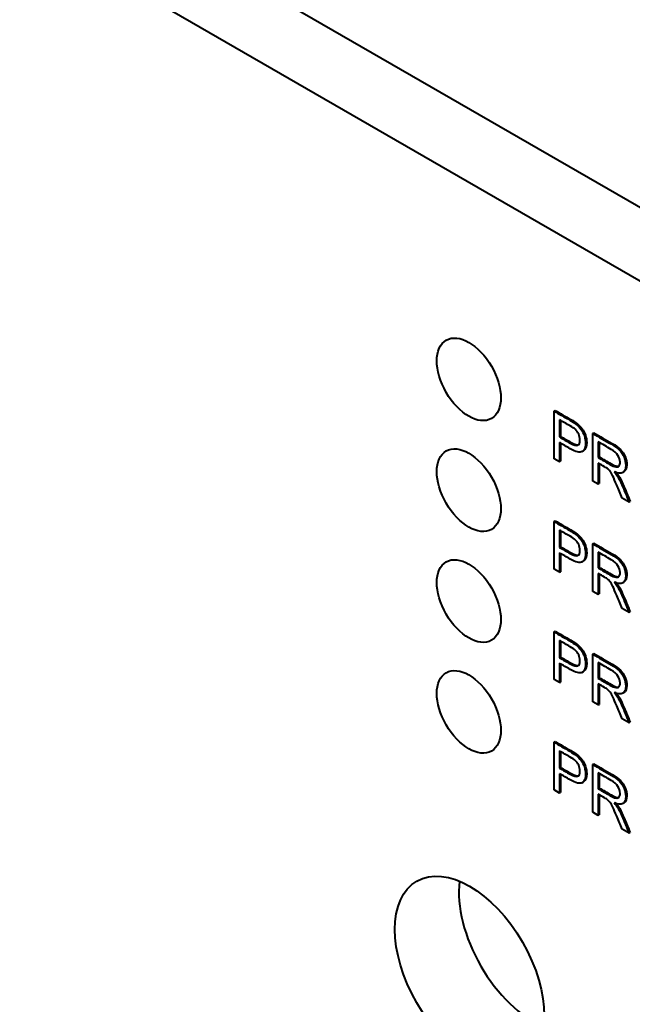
# Model space of a CAD drawing. Header units: millimetres. Extents: x 0 to 420, y -2 to 296.
# Tile 5 of 15: x 110 to 131, y 72 to 104. Entities that reach past the tile are written whole.
import ezdxf

# ---------------------------------------------------------------- set-up
doc = ezdxf.new("R2010")
doc.units = ezdxf.units.MM
for name, color, linetype in [('Default', 7, 'Continuous'), ('ME001036.00.04', 7, 'Continuous'), ('ME001037.00.00', 7, 'Continuous')]:
    doc.layers.add(name, color=color, linetype=linetype)

# ---------------------------------------------------------------- blocks, each defined once
blk = doc.blocks.new('SE2')
at = {"layer": 'ME001036.00.04', "color": 7, "linetype": 'Continuous', "lineweight": 40}
for p, q in [((63.688, 136.896), (150.663, 86.681)), ((148.541, 85.456), (61.567, 135.671))]:
    blk.add_line(p, q, dxfattribs=at)
for centre, major_axis in [((125.322, 92.337), (0.75, -1.299)), ((125.322, 88.663), (0.75, -1.299)), ((125.322, 84.989), (0.75, -1.299)), ((125.322, 81.315), (0.75, -1.299)), ((125.347, 72.675), (-1.75, 3.031))]:
    blk.add_ellipse(centre, major_axis=major_axis, ratio=0.57735, dxfattribs=at)
blk.add_ellipse((127.468, 73.9), major_axis=(1.75, -3.031), ratio=0.57735, start_param=3.79273, end_param=5.632048, dxfattribs=at)
at = {"layer": 'ME001037.00.00', "color": 7, "linetype": 'Continuous', "lineweight": 40}
for p, q in [((128.147, 91.284), (128.182, 91.304)), ((128.147, 89.704), (128.147, 91.284)), ((128.327, 90.995), (128.327, 90.427)), ((128.363, 90.974), (128.363, 90.447)), ((128.327, 90.427), (128.363, 90.447)), ((129.429, 90.543), (129.464, 90.564)), ((129.429, 88.964), (129.429, 90.543)), ((128.327, 90.242), (128.327, 89.6)), ((128.363, 90.221), (128.363, 89.621)), ((129.609, 90.266), (129.609, 89.743)), ((129.644, 90.246), (129.644, 89.763)), ((129.069, 89.94), (129.113, 89.965)), ((129.609, 89.743), (129.644, 89.763)), ((128.327, 89.6), (128.147, 89.704)), ((128.327, 89.6), (128.363, 89.621)), ((129.609, 89.561), (129.609, 88.861)), ((129.644, 89.54), (129.644, 88.881)), ((130.417, 89.247), (130.461, 89.273)), ((129.609, 88.861), (129.429, 88.964)), ((129.609, 88.861), (129.644, 88.881)), ((130.631, 88.27), (130.405, 88.401)), ((130.631, 88.27), (130.667, 88.291)), ((128.147, 87.625), (128.182, 87.646)), ((128.147, 86.045), (128.147, 87.625)), ((128.327, 87.336), (128.327, 86.768)), ((128.363, 87.316), (128.363, 86.789)), ((129.429, 86.885), (129.465, 86.906)), ((129.429, 85.305), (129.429, 86.885)), ((128.327, 86.768), (128.363, 86.789)), ((128.327, 86.583), (128.327, 85.941)), ((128.363, 86.563), (128.363, 85.961)), ((129.609, 86.607), (129.609, 86.085)), ((129.644, 86.587), (129.644, 86.105)), ((129.068, 86.28), (129.112, 86.305)), ((128.327, 85.941), (128.147, 86.045)), ((128.327, 85.941), (128.363, 85.961)), ((129.609, 86.085), (129.644, 86.105)), ((129.609, 85.903), (129.609, 85.201)), ((129.644, 85.882), (129.644, 85.222)), ((130.417, 85.589), (130.461, 85.614)), ((129.609, 85.201), (129.429, 85.305)), ((129.609, 85.201), (129.644, 85.222)), ((130.631, 84.611), (130.405, 84.741)), ((130.631, 84.611), (130.667, 84.631)), ((128.147, 83.967), (128.182, 83.988)), ((128.147, 82.387), (128.147, 83.967)), ((128.327, 83.678), (128.327, 83.11)), ((128.363, 83.657), (128.363, 83.131)), ((129.429, 83.227), (129.465, 83.247)), ((129.429, 81.647), (129.429, 83.227)), ((128.327, 83.11), (128.363, 83.131)), ((128.327, 82.924), (128.327, 82.283)), ((128.363, 82.904), (128.363, 82.303)), ((129.609, 82.949), (129.609, 82.426)), ((129.644, 82.928), (129.644, 82.447)), ((129.068, 82.621), (129.112, 82.647)), ((128.327, 82.283), (128.147, 82.387)), ((128.327, 82.283), (128.363, 82.303)), ((129.609, 82.426), (129.644, 82.447)), ((129.609, 82.244), (129.609, 81.543)), ((129.644, 82.224), (129.644, 81.563)), ((130.417, 81.931), (130.461, 81.956)), ((129.609, 81.543), (129.429, 81.647)), ((129.609, 81.543), (129.644, 81.563)), ((130.631, 80.953), (130.406, 81.083)), ((130.631, 80.953), (130.667, 80.973)), ((128.147, 80.309), (128.183, 80.329)), ((128.147, 78.729), (128.147, 80.309)), ((128.328, 80.019), (128.328, 79.452)), ((128.363, 79.998), (128.363, 79.472)), ((128.328, 79.452), (128.363, 79.472)), ((129.429, 79.569), (129.465, 79.589)), ((129.429, 77.988), (129.429, 79.569)), ((128.328, 79.266), (128.328, 78.624)), ((128.363, 79.245), (128.363, 78.645)), ((129.069, 78.964), (129.113, 78.989)), ((129.609, 79.291), (129.609, 78.768)), ((129.644, 79.27), (129.644, 78.788)), ((128.328, 78.624), (128.147, 78.729)), ((129.609, 78.768), (129.644, 78.788)), ((128.328, 78.624), (128.363, 78.645)), ((129.609, 78.586), (129.609, 77.885)), ((129.644, 78.566), (129.644, 77.905)), ((130.417, 78.272), (130.461, 78.298)), ((129.609, 77.885), (129.429, 77.988)), ((129.609, 77.885), (129.644, 77.905)), ((130.631, 77.294), (130.406, 77.425)), ((130.631, 77.294), (130.667, 77.315))]:
    blk.add_line(p, q, dxfattribs=at)
for points, knots in [([(128.147, 91.284), (128.319, 91.184), (128.491, 91.085), (128.663, 90.986), (128.754, 90.933), (128.824, 90.888), (128.871, 90.851), (128.938, 90.799), (128.995, 90.742), (129.04, 90.679), (129.085, 90.616), (129.122, 90.545), (129.15, 90.463), (129.177, 90.382), (129.191, 90.302), (129.191, 90.089), (129.154, 89.997), (129.08, 89.947), (129.006, 89.896), (128.872, 89.927), (128.678, 90.039), (128.561, 90.107), (128.444, 90.174), (128.327, 90.242)], [0, 0, 0, 0, 0.217015, 0.217015, 0.217015, 0.304539, 0.304539, 0.304539, 0.381358, 0.381358, 0.381358, 0.454224, 0.454224, 0.454224, 0.534355, 0.534355, 0.671112, 0.671112, 0.671112, 0.852642, 0.852642, 0.852642, 1, 1, 1, 1]), ([(128.182, 91.304), (128.354, 91.205), (128.527, 91.105), (128.699, 91.006), (128.79, 90.953), (128.859, 90.908), (128.906, 90.871), (128.974, 90.819), (129.03, 90.762), (129.076, 90.699), (129.121, 90.637), (129.158, 90.565), (129.185, 90.483), (129.212, 90.402), (129.227, 90.323), (129.227, 90.109), (129.189, 90.017), (129.116, 89.967), (129.113, 89.966), (129.111, 89.964), (129.108, 89.963)], [0, 0, 0, 0, 0.2170151, 0.2170151, 0.2170151, 0.3045389, 0.3045389, 0.3045389, 0.3813585, 0.3813585, 0.3813585, 0.4542243, 0.4542243, 0.4542243, 0.5343551, 0.5343551, 0.6711116, 0.6711116, 0.6711116, 0.6769214, 0.6769214, 0.6769214, 0.6769214]), ([(128.327, 90.427), (128.445, 90.359), (128.563, 90.29), (128.682, 90.222), (128.798, 90.155), (128.882, 90.132), (128.98, 90.176), (129.005, 90.233), (129.005, 90.391), (128.99, 90.456), (128.962, 90.52), (128.933, 90.584), (128.895, 90.638), (128.847, 90.681), (128.817, 90.708), (128.76, 90.745), (128.678, 90.792), (128.561, 90.86), (128.444, 90.927), (128.327, 90.995)], [0, 0, 0, 0, 0.215508, 0.215508, 0.215508, 0.355035, 0.355035, 0.494563, 0.494563, 0.595601, 0.595601, 0.595601, 0.683171, 0.683171, 0.683171, 0.786664, 0.786664, 0.786664, 1, 1, 1, 1]), ([(128.363, 90.447), (128.481, 90.379), (128.599, 90.311), (128.717, 90.243), (128.833, 90.175), (128.917, 90.152), (128.97, 90.176), (128.973, 90.177), (128.976, 90.179)], [0, 0, 0, 0, 0.2155076, 0.2155076, 0.2155076, 0.3550354, 0.3550354, 0.3646383, 0.3646383, 0.3646383, 0.3646383]), ([(129.429, 90.543), (129.631, 90.427), (129.832, 90.311), (130.034, 90.194), (130.156, 90.124), (130.249, 90.057), (130.312, 89.991), (130.375, 89.927), (130.426, 89.847), (130.465, 89.753), (130.503, 89.659), (130.521, 89.569), (130.521, 89.371), (130.49, 89.294), (130.364, 89.213), (130.267, 89.22), (130.136, 89.275)], [0, 0, 0, 0, 0.318057, 0.318057, 0.318057, 0.46663, 0.46663, 0.46663, 0.573882, 0.573882, 0.573882, 0.693773, 0.693773, 0.846886, 0.846886, 1, 1, 1, 1]), ([(129.464, 90.564), (129.666, 90.448), (129.868, 90.331), (130.069, 90.215), (130.191, 90.144), (130.284, 90.077), (130.348, 90.012), (130.411, 89.947), (130.462, 89.867), (130.5, 89.774), (130.538, 89.68), (130.556, 89.59), (130.556, 89.391), (130.525, 89.314), (130.46, 89.272), (130.458, 89.271), (130.455, 89.269)], [0, 0, 0, 0, 0.3180571, 0.3180571, 0.3180571, 0.4666304, 0.4666304, 0.4666304, 0.573882, 0.573882, 0.573882, 0.6937728, 0.6937728, 0.8468864, 0.8468864, 0.8529276, 0.8529276, 0.8529276, 0.8529276]), ([(129.609, 89.743), (129.738, 89.668), (129.868, 89.593), (129.997, 89.518), (130.08, 89.47), (130.145, 89.443), (130.192, 89.435), (130.239, 89.428), (130.274, 89.439), (130.299, 89.468), (130.324, 89.497), (130.335, 89.539), (130.335, 89.664), (130.312, 89.74), (130.264, 89.815), (130.218, 89.89), (130.143, 89.957), (130.041, 90.017), (129.897, 90.101), (129.753, 90.183), (129.609, 90.266)], [0, 0, 0, 0, 0.228274, 0.228274, 0.228274, 0.344203, 0.344203, 0.344203, 0.424522, 0.424522, 0.424522, 0.498199, 0.498199, 0.60718, 0.60718, 0.60718, 0.746064, 0.746064, 0.746064, 1, 1, 1, 1]), ([(129.644, 89.763), (129.774, 89.688), (129.903, 89.614), (130.033, 89.539), (130.116, 89.491), (130.18, 89.463), (130.228, 89.456), (130.26, 89.451), (130.287, 89.455), (130.308, 89.467)], [0, 0, 0, 0, 0.2282743, 0.2282743, 0.2282743, 0.3442034, 0.3442034, 0.3442034, 0.3995915, 0.3995915, 0.3995915, 0.3995915]), ([(130.405, 88.401), (130.345, 88.545), (130.285, 88.689), (130.224, 88.833), (130.172, 88.958), (130.128, 89.056), (130.06, 89.196), (130.029, 89.25), (130.002, 89.285), (129.975, 89.321), (129.947, 89.351), (129.919, 89.374), (129.899, 89.391), (129.865, 89.413), (129.819, 89.439), (129.749, 89.48), (129.679, 89.52), (129.609, 89.561)], [0, 0, 0, 0, 0.30682, 0.30682, 0.30682, 0.470637, 0.470637, 0.634455, 0.634455, 0.634455, 0.716944, 0.716944, 0.716944, 0.808477, 0.808477, 0.808477, 1, 1, 1, 1]), ([(130.136, 89.275), (130.184, 89.22), (130.22, 89.173), (130.245, 89.133), (130.3, 89.048), (130.348, 88.948), (130.394, 88.837), (130.474, 88.648), (130.552, 88.459), (130.631, 88.27)], [0, 0, 0, 0, 0.160109, 0.160109, 0.160109, 0.45305, 0.45305, 0.45305, 1, 1, 1, 1]), ([(130.171, 89.296), (130.219, 89.241), (130.255, 89.194), (130.28, 89.154), (130.335, 89.068), (130.383, 88.968), (130.43, 88.857), (130.509, 88.668), (130.588, 88.479), (130.667, 88.291)], [0, 0, 0, 0, 0.160109, 0.160109, 0.160109, 0.45305, 0.45305, 0.45305, 1, 1, 1, 1]), ([(128.147, 87.625), (128.319, 87.526), (128.491, 87.427), (128.663, 87.327), (128.754, 87.275), (128.824, 87.23), (128.871, 87.193), (128.938, 87.14), (128.995, 87.083), (129.04, 87.02), (129.085, 86.958), (129.122, 86.886), (129.15, 86.805), (129.177, 86.723), (129.192, 86.643), (129.192, 86.43), (129.154, 86.338), (129.08, 86.287), (129.007, 86.236), (128.872, 86.268), (128.678, 86.381), (128.561, 86.449), (128.444, 86.516), (128.327, 86.583)], [0, 0, 0, 0, 0.216954, 0.216954, 0.216954, 0.304453, 0.304453, 0.304453, 0.381251, 0.381251, 0.381251, 0.454067, 0.454067, 0.454067, 0.53362, 0.53362, 0.671225, 0.671225, 0.671225, 0.852685, 0.852685, 0.852685, 1, 1, 1, 1]), ([(128.182, 87.646), (128.355, 87.547), (128.527, 87.447), (128.699, 87.348), (128.79, 87.295), (128.859, 87.25), (128.906, 87.213), (128.974, 87.161), (129.03, 87.104), (129.076, 87.041), (129.121, 86.978), (129.158, 86.906), (129.185, 86.825), (129.213, 86.744), (129.227, 86.663), (129.227, 86.451), (129.19, 86.359), (129.116, 86.308), (129.113, 86.306), (129.11, 86.304), (129.108, 86.303)], [0, 0, 0, 0, 0.2169538, 0.2169538, 0.2169538, 0.3044529, 0.3044529, 0.3044529, 0.3812508, 0.3812508, 0.3812508, 0.4540668, 0.4540668, 0.4540668, 0.53362, 0.53362, 0.6712255, 0.6712255, 0.6712255, 0.6776883, 0.6776883, 0.6776883, 0.6776883]), ([(128.327, 86.768), (128.445, 86.7), (128.564, 86.632), (128.682, 86.564), (128.798, 86.497), (128.882, 86.474), (128.98, 86.518), (129.005, 86.575), (129.005, 86.733), (128.99, 86.798), (128.962, 86.862), (128.934, 86.926), (128.895, 86.979), (128.847, 87.021), (128.816, 87.049), (128.76, 87.087), (128.678, 87.134), (128.561, 87.201), (128.444, 87.269), (128.327, 87.336)], [0, 0, 0, 0, 0.215553, 0.215553, 0.215553, 0.355111, 0.355111, 0.494668, 0.494668, 0.595727, 0.595727, 0.595727, 0.683082, 0.683082, 0.683082, 0.786659, 0.786659, 0.786659, 1, 1, 1, 1]), ([(129.429, 86.885), (129.631, 86.769), (129.832, 86.653), (130.034, 86.536), (130.156, 86.466), (130.249, 86.398), (130.313, 86.333), (130.375, 86.269), (130.426, 86.189), (130.465, 86.095), (130.503, 86.001), (130.521, 85.911), (130.521, 85.712), (130.49, 85.636), (130.364, 85.555), (130.267, 85.561), (130.136, 85.617)], [0, 0, 0, 0, 0.318057, 0.318057, 0.318057, 0.46663, 0.46663, 0.46663, 0.573882, 0.573882, 0.573882, 0.693773, 0.693773, 0.846886, 0.846886, 1, 1, 1, 1]), ([(129.465, 86.906), (129.666, 86.789), (129.868, 86.673), (130.069, 86.557), (130.191, 86.486), (130.284, 86.419), (130.348, 86.354), (130.411, 86.289), (130.462, 86.209), (130.5, 86.115), (130.538, 86.021), (130.556, 85.931), (130.556, 85.733), (130.525, 85.656), (130.46, 85.614), (130.458, 85.612), (130.455, 85.611)], [0, 0, 0, 0, 0.3180571, 0.3180571, 0.3180571, 0.4666304, 0.4666304, 0.4666304, 0.573882, 0.573882, 0.573882, 0.6937728, 0.6937728, 0.8468864, 0.8468864, 0.8529276, 0.8529276, 0.8529276, 0.8529276]), ([(128.363, 86.789), (128.481, 86.721), (128.599, 86.653), (128.717, 86.584), (128.834, 86.517), (128.917, 86.494), (128.97, 86.518), (128.973, 86.519), (128.976, 86.521)], [0, 0, 0, 0, 0.2155533, 0.2155533, 0.2155533, 0.3551108, 0.3551108, 0.3647126, 0.3647126, 0.3647126, 0.3647126]), ([(129.609, 86.085), (129.738, 86.01), (129.868, 85.935), (129.997, 85.86), (130.08, 85.812), (130.145, 85.784), (130.192, 85.777), (130.239, 85.77), (130.274, 85.781), (130.299, 85.81), (130.323, 85.839), (130.335, 85.879), (130.335, 86.006), (130.312, 86.081), (130.264, 86.156), (130.217, 86.231), (130.143, 86.299), (130.041, 86.357), (129.897, 86.441), (129.753, 86.524), (129.609, 86.607)], [0, 0, 0, 0, 0.228365, 0.228365, 0.228365, 0.34434, 0.34434, 0.34434, 0.424684, 0.424684, 0.424684, 0.499127, 0.499127, 0.606994, 0.606994, 0.606994, 0.746054, 0.746054, 0.746054, 1, 1, 1, 1]), ([(130.405, 84.741), (130.345, 84.886), (130.285, 85.03), (130.224, 85.175), (130.172, 85.3), (130.128, 85.398), (130.06, 85.538), (130.029, 85.59), (129.975, 85.662), (129.947, 85.691), (129.919, 85.716), (129.899, 85.733), (129.865, 85.754), (129.819, 85.781), (129.749, 85.822), (129.679, 85.862), (129.609, 85.903)], [0, 0, 0, 0, 0.307388, 0.307388, 0.307388, 0.443935, 0.443935, 0.580482, 0.580482, 0.71703, 0.71703, 0.71703, 0.808505, 0.808505, 0.808505, 1, 1, 1, 1]), ([(129.644, 86.105), (129.774, 86.03), (129.903, 85.955), (130.033, 85.88), (130.116, 85.833), (130.18, 85.805), (130.228, 85.797), (130.26, 85.792), (130.287, 85.796), (130.308, 85.809)], [0, 0, 0, 0, 0.2283651, 0.2283651, 0.2283651, 0.3443404, 0.3443404, 0.3443404, 0.3998789, 0.3998789, 0.3998789, 0.3998789]), ([(130.136, 85.617), (130.184, 85.562), (130.22, 85.515), (130.245, 85.475), (130.3, 85.389), (130.348, 85.289), (130.395, 85.179), (130.474, 84.99), (130.552, 84.8), (130.631, 84.611)], [0, 0, 0, 0, 0.159964, 0.159964, 0.159964, 0.452593, 0.452593, 0.452593, 1, 1, 1, 1]), ([(130.171, 85.638), (130.22, 85.582), (130.255, 85.536), (130.281, 85.496), (130.335, 85.41), (130.383, 85.309), (130.43, 85.199), (130.51, 85.01), (130.588, 84.821), (130.667, 84.631)], [0, 0, 0, 0, 0.159964, 0.159964, 0.159964, 0.452593, 0.452593, 0.452593, 1, 1, 1, 1]), ([(128.147, 83.967), (128.319, 83.868), (128.491, 83.768), (128.663, 83.669), (128.755, 83.617), (128.824, 83.571), (128.871, 83.533), (128.938, 83.48), (128.995, 83.425), (129.04, 83.362), (129.086, 83.3), (129.122, 83.227), (129.15, 83.147), (129.177, 83.065), (129.192, 82.985), (129.192, 82.772), (129.154, 82.68), (129.081, 82.629), (129.007, 82.578), (128.872, 82.61), (128.678, 82.722), (128.561, 82.789), (128.444, 82.857), (128.327, 82.924)], [0, 0, 0, 0, 0.216974, 0.216974, 0.216974, 0.304526, 0.304526, 0.304526, 0.381142, 0.381142, 0.381142, 0.453965, 0.453965, 0.453965, 0.533525, 0.533525, 0.671144, 0.671144, 0.671144, 0.852622, 0.852622, 0.852622, 1, 1, 1, 1]), ([(128.182, 83.988), (128.355, 83.888), (128.527, 83.789), (128.699, 83.69), (128.79, 83.637), (128.859, 83.592), (128.906, 83.554), (128.973, 83.5), (129.03, 83.446), (129.076, 83.382), (129.121, 83.32), (129.158, 83.248), (129.185, 83.167), (129.213, 83.085), (129.227, 83.005), (129.227, 82.793), (129.19, 82.701), (129.116, 82.65), (129.113, 82.648), (129.111, 82.646), (129.108, 82.644)], [0, 0, 0, 0, 0.2169741, 0.2169741, 0.2169741, 0.3045264, 0.3045264, 0.3045264, 0.3811419, 0.3811419, 0.3811419, 0.4539647, 0.4539647, 0.4539647, 0.5335254, 0.5335254, 0.6711438, 0.6711438, 0.6711438, 0.6776072, 0.6776072, 0.6776072, 0.6776072]), ([(128.327, 83.11), (128.446, 83.042), (128.564, 82.974), (128.682, 82.906), (128.798, 82.838), (128.882, 82.815), (128.98, 82.859), (129.005, 82.917), (129.005, 83.074), (128.99, 83.14), (128.962, 83.203), (128.934, 83.268), (128.895, 83.321), (128.847, 83.363), (128.816, 83.391), (128.76, 83.427), (128.678, 83.476), (128.561, 83.545), (128.444, 83.611), (128.327, 83.678)], [0, 0, 0, 0, 0.215559, 0.215559, 0.215559, 0.355119, 0.355119, 0.49468, 0.49468, 0.595741, 0.595741, 0.595741, 0.683098, 0.683098, 0.683098, 0.786656, 0.786656, 0.786656, 1, 1, 1, 1]), ([(129.429, 83.227), (129.631, 83.111), (129.832, 82.994), (130.034, 82.878), (130.156, 82.807), (130.249, 82.739), (130.313, 82.674), (130.376, 82.61), (130.426, 82.53), (130.465, 82.436), (130.502, 82.343), (130.521, 82.253), (130.521, 82.053), (130.49, 81.977), (130.365, 81.896), (130.267, 81.903), (130.136, 81.959)], [0, 0, 0, 0, 0.31817, 0.31817, 0.31817, 0.466864, 0.466864, 0.466864, 0.574209, 0.574209, 0.574209, 0.693201, 0.693201, 0.846601, 0.846601, 1, 1, 1, 1]), ([(129.465, 83.247), (129.666, 83.131), (129.868, 83.015), (130.069, 82.898), (130.191, 82.828), (130.284, 82.76), (130.348, 82.694), (130.411, 82.63), (130.462, 82.551), (130.5, 82.456), (130.538, 82.363), (130.557, 82.273), (130.557, 82.073), (130.526, 81.998), (130.46, 81.956), (130.458, 81.954), (130.455, 81.953)], [0, 0, 0, 0, 0.3181702, 0.3181702, 0.3181702, 0.4668638, 0.4668638, 0.4668638, 0.5742092, 0.5742092, 0.5742092, 0.6932012, 0.6932012, 0.8466006, 0.8466006, 0.852637, 0.852637, 0.852637, 0.852637]), ([(128.363, 83.131), (128.481, 83.062), (128.599, 82.994), (128.717, 82.926), (128.834, 82.859), (128.917, 82.836), (128.97, 82.859), (128.973, 82.861), (128.976, 82.863)], [0, 0, 0, 0, 0.2155586, 0.2155586, 0.2155586, 0.3551194, 0.3551194, 0.364721, 0.364721, 0.364721, 0.364721]), ([(129.609, 82.426), (129.738, 82.351), (129.868, 82.277), (129.998, 82.202), (130.08, 82.154), (130.145, 82.126), (130.192, 82.119), (130.239, 82.112), (130.274, 82.123), (130.299, 82.152), (130.323, 82.18), (130.335, 82.221), (130.335, 82.347), (130.312, 82.422), (130.264, 82.498), (130.218, 82.573), (130.143, 82.64), (130.041, 82.699), (129.897, 82.782), (129.753, 82.866), (129.609, 82.949)], [0, 0, 0, 0, 0.228361, 0.228361, 0.228361, 0.344334, 0.344334, 0.344334, 0.424676, 0.424676, 0.424676, 0.499096, 0.499096, 0.606928, 0.606928, 0.606928, 0.746011, 0.746011, 0.746011, 1, 1, 1, 1]), ([(129.644, 82.447), (129.774, 82.372), (129.903, 82.297), (130.033, 82.222), (130.116, 82.174), (130.18, 82.146), (130.228, 82.139), (130.26, 82.134), (130.287, 82.138), (130.308, 82.151)], [0, 0, 0, 0, 0.2283612, 0.2283612, 0.2283612, 0.3443344, 0.3443344, 0.3443344, 0.3998716, 0.3998716, 0.3998716, 0.3998716]), ([(130.406, 81.083), (130.345, 81.228), (130.285, 81.372), (130.224, 81.517), (130.172, 81.642), (130.128, 81.74), (130.06, 81.879), (130.029, 81.932), (129.975, 82.004), (129.947, 82.033), (129.919, 82.058), (129.9, 82.075), (129.866, 82.096), (129.819, 82.123), (129.749, 82.163), (129.679, 82.204), (129.609, 82.244)], [0, 0, 0, 0, 0.307388, 0.307388, 0.307388, 0.443935, 0.443935, 0.580482, 0.580482, 0.71703, 0.71703, 0.71703, 0.808505, 0.808505, 0.808505, 1, 1, 1, 1]), ([(130.136, 81.959), (130.184, 81.904), (130.22, 81.857), (130.245, 81.817), (130.3, 81.731), (130.348, 81.63), (130.395, 81.519), (130.474, 81.33), (130.552, 81.142), (130.631, 80.953)], [0, 0, 0, 0, 0.15997, 0.15997, 0.15997, 0.453527, 0.453527, 0.453527, 1, 1, 1, 1]), ([(130.171, 81.979), (130.22, 81.924), (130.255, 81.877), (130.281, 81.837), (130.335, 81.752), (130.384, 81.651), (130.43, 81.54), (130.509, 81.351), (130.588, 81.162), (130.667, 80.973)], [0, 0, 0, 0, 0.15997, 0.15997, 0.15997, 0.453527, 0.453527, 0.453527, 1, 1, 1, 1]), ([(128.147, 80.309), (128.319, 80.21), (128.491, 80.11), (128.664, 80.011), (128.755, 79.958), (128.824, 79.913), (128.871, 79.875), (128.938, 79.822), (128.995, 79.766), (129.041, 79.704), (129.087, 79.641), (129.123, 79.569), (129.15, 79.488), (129.178, 79.406), (129.192, 79.326), (129.192, 79.114), (129.154, 79.021), (129.081, 78.971), (129.006, 78.92), (128.872, 78.951), (128.678, 79.063), (128.561, 79.131), (128.444, 79.198), (128.328, 79.266)], [0, 0, 0, 0, 0.216971, 0.216971, 0.216971, 0.304522, 0.304522, 0.304522, 0.381097, 0.381097, 0.381097, 0.453965, 0.453965, 0.453965, 0.533539, 0.533539, 0.671179, 0.671179, 0.671179, 0.852672, 0.852672, 0.852672, 1, 1, 1, 1]), ([(128.183, 80.329), (128.355, 80.23), (128.527, 80.131), (128.699, 80.031), (128.79, 79.979), (128.859, 79.933), (128.907, 79.896), (128.974, 79.842), (129.03, 79.786), (129.076, 79.724), (129.122, 79.662), (129.158, 79.59), (129.185, 79.509), (129.213, 79.426), (129.227, 79.347), (129.227, 79.134), (129.19, 79.041), (129.116, 78.991), (129.114, 78.99), (129.111, 78.988), (129.109, 78.987)], [0, 0, 0, 0, 0.2169707, 0.2169707, 0.2169707, 0.3045216, 0.3045216, 0.3045216, 0.3810968, 0.3810968, 0.3810968, 0.4539655, 0.4539655, 0.4539655, 0.5335387, 0.5335387, 0.6711789, 0.6711789, 0.6711789, 0.6769882, 0.6769882, 0.6769882, 0.6769882]), ([(128.328, 79.452), (128.446, 79.384), (128.564, 79.316), (128.682, 79.247), (128.798, 79.18), (128.882, 79.157), (128.98, 79.201), (129.005, 79.257), (129.005, 79.416), (128.99, 79.481), (128.962, 79.545), (128.934, 79.609), (128.895, 79.662), (128.848, 79.705), (128.817, 79.733), (128.76, 79.769), (128.678, 79.816), (128.561, 79.884), (128.444, 79.951), (128.328, 80.019)], [0, 0, 0, 0, 0.215568, 0.215568, 0.215568, 0.35557, 0.35557, 0.495573, 0.495573, 0.595802, 0.595802, 0.595802, 0.683081, 0.683081, 0.683081, 0.786628, 0.786628, 0.786628, 1, 1, 1, 1]), ([(128.363, 79.472), (128.481, 79.404), (128.599, 79.336), (128.717, 79.268), (128.834, 79.201), (128.917, 79.177), (128.97, 79.201), (128.973, 79.203), (128.977, 79.205)], [0, 0, 0, 0, 0.2155677, 0.2155677, 0.2155677, 0.3555703, 0.3555703, 0.3653414, 0.3653414, 0.3653414, 0.3653414]), ([(129.429, 79.569), (129.631, 79.452), (129.833, 79.336), (130.034, 79.22), (130.156, 79.149), (130.249, 79.081), (130.313, 79.016), (130.376, 78.951), (130.427, 78.872), (130.465, 78.778), (130.502, 78.684), (130.521, 78.593), (130.521, 78.395), (130.49, 78.319), (130.427, 78.279), (130.364, 78.238), (130.267, 78.245), (130.136, 78.3)], [0, 0, 0, 0, 0.318129, 0.318129, 0.318129, 0.466803, 0.466803, 0.466803, 0.574134, 0.574134, 0.574134, 0.6849, 0.6849, 0.829435, 0.829435, 0.829435, 1, 1, 1, 1]), ([(129.465, 79.589), (129.666, 79.473), (129.868, 79.356), (130.069, 79.24), (130.191, 79.17), (130.284, 79.101), (130.348, 79.036), (130.411, 78.972), (130.462, 78.893), (130.5, 78.798), (130.538, 78.705), (130.557, 78.614), (130.557, 78.415), (130.526, 78.339), (130.463, 78.299), (130.461, 78.298), (130.459, 78.296), (130.457, 78.295)], [0, 0, 0, 0, 0.3181287, 0.3181287, 0.3181287, 0.466803, 0.466803, 0.466803, 0.5741344, 0.5741344, 0.5741344, 0.6848997, 0.6848997, 0.8294349, 0.8294349, 0.8294349, 0.8346976, 0.8346976, 0.8346976, 0.8346976]), ([(129.609, 78.768), (129.738, 78.693), (129.868, 78.618), (129.998, 78.544), (130.081, 78.496), (130.145, 78.468), (130.193, 78.46), (130.239, 78.453), (130.274, 78.464), (130.299, 78.494), (130.323, 78.523), (130.335, 78.563), (130.335, 78.689), (130.312, 78.764), (130.264, 78.84), (130.218, 78.914), (130.143, 78.982), (130.041, 79.041), (129.897, 79.124), (129.753, 79.207), (129.609, 79.291)], [0, 0, 0, 0, 0.228355, 0.228355, 0.228355, 0.344326, 0.344326, 0.344326, 0.424731, 0.424731, 0.424731, 0.499132, 0.499132, 0.606938, 0.606938, 0.606938, 0.746017, 0.746017, 0.746017, 1, 1, 1, 1]), ([(129.644, 78.788), (129.774, 78.714), (129.903, 78.639), (130.033, 78.564), (130.116, 78.516), (130.181, 78.488), (130.228, 78.481), (130.26, 78.476), (130.287, 78.479), (130.308, 78.492)], [0, 0, 0, 0, 0.2283553, 0.2283553, 0.2283553, 0.3443256, 0.3443256, 0.3443256, 0.3997919, 0.3997919, 0.3997919, 0.3997919]), ([(130.406, 77.425), (130.345, 77.569), (130.285, 77.714), (130.224, 77.858), (130.172, 77.984), (130.128, 78.081), (130.06, 78.221), (130.03, 78.274), (129.975, 78.345), (129.948, 78.375), (129.919, 78.399), (129.9, 78.417), (129.866, 78.438), (129.819, 78.465), (129.749, 78.505), (129.679, 78.546), (129.609, 78.586)], [0, 0, 0, 0, 0.307388, 0.307388, 0.307388, 0.443935, 0.443935, 0.580482, 0.580482, 0.71703, 0.71703, 0.71703, 0.808505, 0.808505, 0.808505, 1, 1, 1, 1]), ([(130.136, 78.3), (130.184, 78.245), (130.22, 78.199), (130.245, 78.158), (130.299, 78.072), (130.348, 77.972), (130.395, 77.861), (130.474, 77.672), (130.553, 77.483), (130.631, 77.294)], [0, 0, 0, 0, 0.160239, 0.160239, 0.160239, 0.453041, 0.453041, 0.453041, 1, 1, 1, 1]), ([(130.171, 78.32), (130.22, 78.266), (130.255, 78.219), (130.281, 78.178), (130.334, 78.092), (130.384, 77.992), (130.43, 77.882), (130.509, 77.693), (130.588, 77.504), (130.667, 77.315)], [0, 0, 0, 0, 0.160239, 0.160239, 0.160239, 0.453041, 0.453041, 0.453041, 1, 1, 1, 1])]:
    blk.add_open_spline(points, degree=3, knots=knots, dxfattribs=at)

msp = doc.modelspace()

# ---------------------------------------------------------------- block references
at = {"layer": 'Default'}
msp.add_blockref('SE2', (0, 0), dxfattribs=at)

doc.saveas('drawing.dxf')
